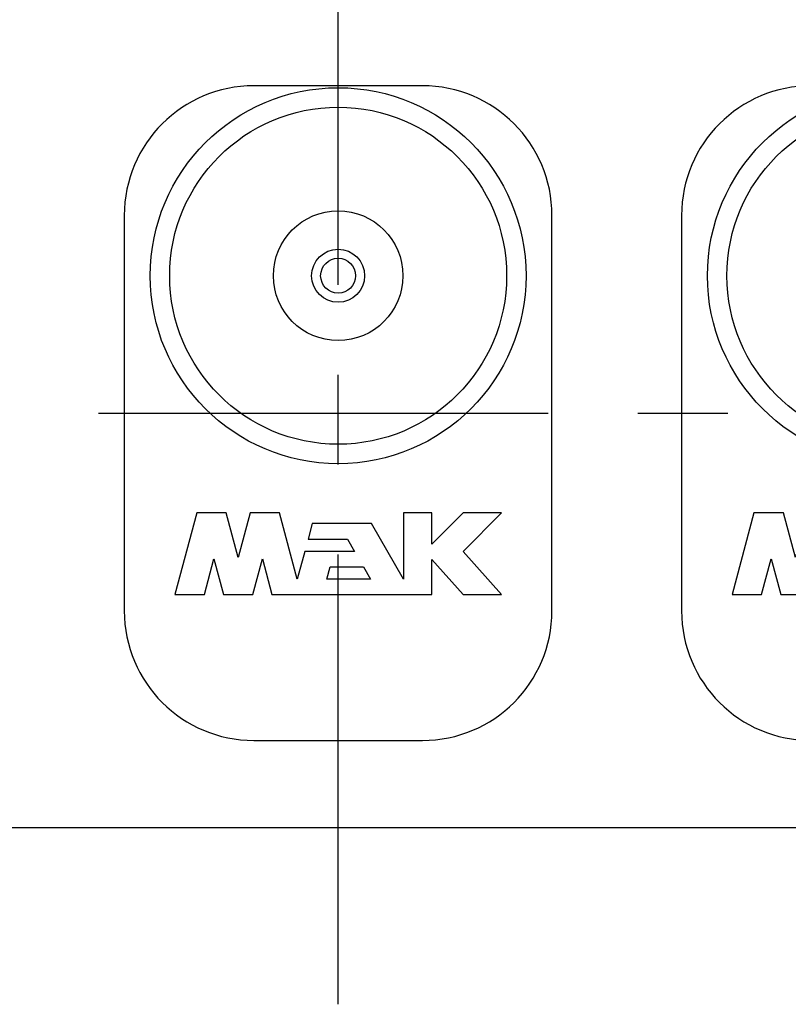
# Model space of a CAD drawing. Header units: millimetres. Extents: x 0 to 841, y 0 to 594.
# Tile 29 of 63: x 346 to 375, y 377 to 415. Entities that reach past the tile are written whole.
import ezdxf

# ---------------------------------------------------------------- set-up
doc = ezdxf.new("R2010")
doc.units = ezdxf.units.MM
doc.header["$LTSCALE"] = 46.255
doc.linetypes.add('CENTER', pattern=[0.6, 0.375, -0.075, 0.075, -0.075])
for name, color, linetype in [('25097_000000_IMO-2_SKL_PBL93', 7, 'CONTINUOUS'), ('25097_000000_TLKGS_MARKETING_ABL3', 7, 'CONTINUOUS'), ('25097_030000_TLKGS_V_ABL4', 7, 'CONTINUOUS'), ('25097_100000_TLKGS_V_ABL38', 7, 'CONTINUOUS'), ('25097_111000_21_SIMPLE1_A_ABL65', 7, 'CONTINUOUS'), ('25097_111000_21_SIMPLE1_T1_A_PBL66', 7, 'CONTINUOUS'), ('25097_111200_24_SIMPLE1_T5_X_PBL82', 7, 'CONTINUOUS'), ('25097_111200_24_SIMPLE1_T5_X_PBL94', 7, 'CONTINUOUS'), ('25097_111200_24_SIMPLE1_X_ABL67', 7, 'CONTINUOUS'), ('new_view_1_VBL0', 7, 'CONTINUOUS')]:
    doc.layers.add(name, color=color, linetype=linetype)

# ---------------------------------------------------------------- blocks, each defined once
blk = doc.blocks.new('25097_111000_21_SIMPLE1_T1_A_PBL66', base_point=(440.875, 413.875))
at = {"layer": '25097_111000_21_SIMPLE1_T1_A_PBL66', "color": 7, "linetype": 'Continuous'}
blk.add_line((554.85, 384), (326, 384), dxfattribs=at)
blk = doc.blocks.new('25097_111000_21_SIMPLE1_A_ABL65', base_point=(440.875, 417.975))
at = {"layer": '25097_111000_21_SIMPLE1_T1_A_PBL66'}
blk.add_blockref('25097_111000_21_SIMPLE1_T1_A_PBL66', (440.875, 413.875), dxfattribs=at)
blk = doc.blocks.new('25097_111200_24_SIMPLE1_T5_X_PBL82', base_point=(358, 400))
at = {"layer": '25097_111200_24_SIMPLE1_T5_X_PBL82', "color": 7, "linetype": 'Continuous'}
for p, q in [((361.25, 412.625), (354.75, 412.625)), ((349.75, 407.625), (349.75, 392.375)), ((366.25, 392.375), (366.25, 407.625)), ((352.544, 396.15), (351.7, 393)), ((353.683, 396.15), (352.544, 396.15)), ((354.143, 394.433), (353.683, 396.15)), ((354.603, 396.15), (354.143, 394.433)), ((355.742, 396.15), (354.603, 396.15)), ((356.425, 393.6), (355.742, 396.15)), ((360.52, 396.15), (360.52, 393.6)), ((361.62, 396.15), (360.52, 396.15)), ((361.62, 394.95), (361.62, 396.15)), ((362.82, 396.15), (361.62, 394.95)), ((364.3, 396.15), (362.82, 396.15)), ((362.82, 394.67), (364.3, 396.15)), ((356.998, 395.74), (356.838, 395.14)), ((359.284, 395.74), (356.998, 395.74)), ((360.52, 393.6), (359.284, 395.74)), ((356.838, 395.14), (358.361, 395.14)), ((358.361, 395.14), (358.632, 394.67)), ((356.712, 394.67), (356.425, 393.6)), ((358.632, 394.67), (356.712, 394.67)), ((364.3, 393), (362.82, 394.67)), ((352.839, 393), (353.209, 394.382)), ((353.209, 394.382), (353.58, 393)), ((354.706, 393), (355.077, 394.382)), ((355.077, 394.382), (355.447, 393)), ((361.62, 394.354), (362.82, 393)), ((361.62, 393), (361.62, 394.354)), ((357.564, 393.6), (357.69, 394.07)), ((357.69, 394.07), (358.978, 394.07)), ((358.978, 394.07), (359.25, 393.6)), ((359.25, 393.6), (357.564, 393.6)), ((351.7, 393), (352.839, 393)), ((353.58, 393), (354.706, 393)), ((355.447, 393), (361.62, 393)), ((362.82, 393), (364.3, 393)), ((354.75, 387.375), (361.25, 387.375))]:
    blk.add_line(p, q, dxfattribs=at)
for radius in [7.25, 6.5, 2.5, 1.022, 0.675]:
    blk.add_circle((358, 405.3), radius, dxfattribs=at)
for centre, start, end in [((354.75, 407.625), 90, 180), ((361.25, 407.625), 0, 90), ((354.75, 392.375), 180, 270), ((361.25, 392.375), 270, 360)]:
    blk.add_arc(centre, 5, start, end, dxfattribs=at)
blk = doc.blocks.new('25097_111200_24_SIMPLE1_T5_X_PBL94', base_point=(379.5, 400))
at = {"layer": '25097_111200_24_SIMPLE1_T5_X_PBL94', "color": 7, "linetype": 'Continuous'}
for p, q in [((382.75, 412.625), (376.25, 412.625)), ((371.25, 407.625), (371.25, 392.375)), ((387.75, 392.375), (387.75, 407.625)), ((374.044, 396.15), (373.2, 393)), ((375.183, 396.15), (374.044, 396.15)), ((375.643, 394.433), (375.183, 396.15)), ((376.103, 396.15), (375.643, 394.433)), ((377.242, 396.15), (376.103, 396.15)), ((377.925, 393.6), (377.242, 396.15)), ((383.12, 396.15), (382.02, 396.15)), ((382.02, 396.15), (382.02, 393.6)), ((383.12, 394.95), (383.12, 396.15)), ((384.32, 396.15), (383.12, 394.95)), ((385.8, 396.15), (384.32, 396.15)), ((384.32, 394.67), (385.8, 396.15)), ((378.498, 395.74), (378.338, 395.14)), ((380.784, 395.74), (378.498, 395.74)), ((382.02, 393.6), (380.784, 395.74)), ((378.338, 395.14), (379.861, 395.14)), ((379.861, 395.14), (380.132, 394.67)), ((378.212, 394.67), (377.925, 393.6)), ((380.132, 394.67), (378.212, 394.67)), ((385.8, 393), (384.32, 394.67)), ((374.339, 393), (374.709, 394.382)), ((374.709, 394.382), (375.08, 393)), ((376.206, 393), (376.577, 394.382)), ((376.577, 394.382), (376.947, 393)), ((383.12, 394.354), (384.32, 393)), ((383.12, 393), (383.12, 394.354)), ((379.064, 393.6), (379.19, 394.07)), ((379.19, 394.07), (380.478, 394.07)), ((380.478, 394.07), (380.75, 393.6)), ((380.75, 393.6), (379.064, 393.6)), ((373.2, 393), (374.339, 393)), ((375.08, 393), (376.206, 393)), ((376.947, 393), (383.12, 393)), ((384.32, 393), (385.8, 393)), ((376.25, 387.375), (382.75, 387.375))]:
    blk.add_line(p, q, dxfattribs=at)
for radius in [7.25, 6.5, 2.5, 1.022, 0.675]:
    blk.add_circle((379.5, 405.3), radius, dxfattribs=at)
for centre, start, end in [((376.25, 407.625), 90, 180), ((382.75, 407.625), 0, 90), ((376.25, 392.375), 180, 270), ((382.75, 392.375), 270, 360)]:
    blk.add_arc(centre, 5, start, end, dxfattribs=at)
blk = doc.blocks.new('25097_111200_24_SIMPLE1_X_ABL67', base_point=(432.25, 399.688))
at = {"layer": '25097_111200_24_SIMPLE1_T5_X_PBL82'}
blk.add_blockref('25097_111200_24_SIMPLE1_T5_X_PBL82', (358, 400), dxfattribs=at)
at = {"layer": '25097_111200_24_SIMPLE1_T5_X_PBL94'}
blk.add_blockref('25097_111200_24_SIMPLE1_T5_X_PBL94', (379.5, 400), dxfattribs=at)
blk = doc.blocks.new('25097_100000_TLKGS_V_ABL38', base_point=(440.375, 399.7))
at = {"layer": '25097_111000_21_SIMPLE1_A_ABL65'}
blk.add_blockref('25097_111000_21_SIMPLE1_A_ABL65', (440.875, 417.975), dxfattribs=at)
at = {"layer": '25097_111200_24_SIMPLE1_X_ABL67'}
blk.add_blockref('25097_111200_24_SIMPLE1_X_ABL67', (432.25, 399.688), dxfattribs=at)
blk = doc.blocks.new('25097_030000_TLKGS_V_ABL4', base_point=(415.593, 430.966))
at = {"layer": '25097_100000_TLKGS_V_ABL38'}
blk.add_blockref('25097_100000_TLKGS_V_ABL38', (440.375, 399.7), dxfattribs=at)
blk = doc.blocks.new('25097_000000_TLKGS_MARKETING_ABL3', base_point=(407.001, 430.341))
at = {"layer": '25097_030000_TLKGS_V_ABL4'}
blk.add_blockref('25097_030000_TLKGS_V_ABL4', (415.593, 430.966), dxfattribs=at)
blk = doc.blocks.new('25097_000000_IMO-2_SKL_PBL93', base_point=(444.401, 416.475))
at = {"layer": '25097_000000_IMO-2_SKL_PBL93', "color": 2, "linetype": 'CENTER'}
for p, q in [((358, 377.2), (358, 455.75)), ((321, 400), (567.801, 400))]:
    blk.add_line(p, q, dxfattribs=at)
blk = doc.blocks.new('NEW_VIEW_1_VBL0', base_point=(409.102, 435.171))
at = {"layer": '25097_000000_IMO-2_SKL_PBL93'}
blk.add_blockref('25097_000000_IMO-2_SKL_PBL93', (444.401, 416.475), dxfattribs=at)
at = {"layer": '25097_000000_TLKGS_MARKETING_ABL3'}
blk.add_blockref('25097_000000_TLKGS_MARKETING_ABL3', (407.001, 430.341), dxfattribs=at)

msp = doc.modelspace()

# ---------------------------------------------------------------- block references
at = {"layer": 'new_view_1_VBL0'}
msp.add_blockref('NEW_VIEW_1_VBL0', (409.10185, 435.17105), dxfattribs=at)

doc.saveas('drawing.dxf')
